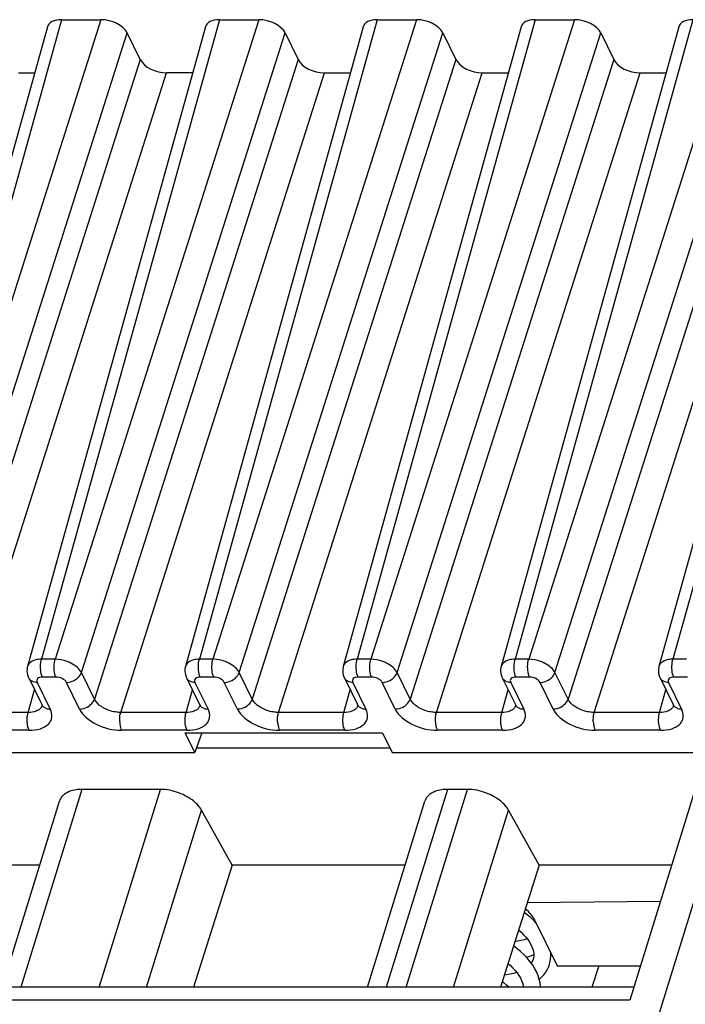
# Model space of a CAD drawing. Header units: millimetres. Extents: x 0 to 841, y 0 to 594.
# Tile 78 of 237: x 400 to 416, y 147 to 170. Entities that reach past the tile are written whole.
import ezdxf

# ---------------------------------------------------------------- set-up
doc = ezdxf.new("R2010")
doc.units = ezdxf.units.MM
doc.header["$LTSCALE"] = 46.255
doc.layers.get('0').update_dxf_attribs({"linetype": 'CONTINUOUS'})

msp = doc.modelspace()

# ---------------------------------------------------------------- linework, layer by layer
at = {"color": 9, "linetype": 'CONTINUOUS'}
for p, q in [((401.27295, 169.74045), (397.1233, 154.80576)), ((402.19415, 169.74045), (397.43983, 154.80576)), ((404.95719, 169.74045), (400.80754, 154.80576)), ((405.87839, 169.74045), (401.12407, 154.80576)), ((408.64143, 169.74045), (404.49178, 154.80576)), ((409.56264, 169.74045), (404.80832, 154.80576)), ((412.32568, 169.74045), (408.17603, 154.80576)), ((413.24688, 169.74045), (408.49256, 154.80576)), ((416.00992, 169.74045), (411.86027, 154.80576)), ((416.93112, 169.74045), (412.1768, 154.80576)), ((419.69417, 169.74045), (415.54452, 154.80576)), ((398.05279, 154.495), (402.80711, 169.42969)), ((401.73703, 154.495), (406.49135, 169.42969)), ((405.42127, 154.495), (410.17559, 169.42969)), ((409.10552, 154.495), (413.85984, 169.42969)), ((412.78976, 154.495), (417.54408, 169.42969)), ((403.11219, 168.80799), (398.35787, 153.8733)), ((406.79644, 168.80799), (402.04212, 153.8733)), ((410.48068, 168.80799), (405.72636, 153.8733)), ((414.16493, 168.80799), (409.41061, 153.8733)), ((417.84917, 168.80799), (413.09485, 153.8733)), ((398.97083, 153.56254), (403.72515, 168.49723)), ((402.65508, 153.56254), (407.4094, 168.49723)), ((406.33932, 153.56254), (411.09364, 168.49723)), ((410.02356, 153.56254), (414.77788, 168.49723)), ((413.70781, 153.56254), (418.46213, 168.49723)), ((401.12407, 154.80576), (400.80754, 154.80576)), ((404.80832, 154.80576), (404.49178, 154.80576)), ((408.49256, 154.80576), (408.17603, 154.80576)), ((412.1768, 154.80576), (411.86027, 154.80576)), ((415.86105, 154.80576), (415.54452, 154.80576)), ((401.14422, 154.38841), (400.82768, 154.38841)), ((402.04212, 153.8733), (401.73703, 154.495)), ((404.82846, 154.38841), (404.51193, 154.38841)), ((405.72636, 153.8733), (405.42127, 154.495)), ((408.51271, 154.38841), (408.19617, 154.38841)), ((409.41061, 153.8733), (409.10552, 154.495)), ((412.19695, 154.38841), (411.88041, 154.38841)), ((413.09485, 153.8733), (412.78976, 154.495)), ((415.8812, 154.38841), (415.56466, 154.38841)), ((400.4967, 153.56254), (400.64342, 154.09058)), ((400.7045, 154.26411), (401.00959, 153.6424)), ((401.69449, 153.6424), (401.3894, 154.26411)), ((404.18095, 153.56254), (404.32766, 154.09058)), ((404.38874, 154.26411), (404.69383, 153.6424)), ((405.37873, 153.6424), (405.07364, 154.26411)), ((407.86519, 153.56254), (408.01191, 154.09058)), ((408.07299, 154.26411), (408.37808, 153.6424)), ((409.06298, 153.6424), (408.75789, 154.26411)), ((411.54944, 153.56254), (411.69615, 154.09058)), ((411.75723, 154.26411), (412.06232, 153.6424)), ((412.74722, 153.6424), (412.44213, 154.26411)), ((415.23368, 153.56254), (415.3804, 154.09058)), ((415.44148, 154.26411), (415.74657, 153.6424)), ((400.4967, 153.56254), (398.97083, 153.56254)), ((404.18095, 153.56254), (402.65508, 153.56254)), ((407.86519, 153.56254), (406.33932, 153.56254)), ((411.54944, 153.56254), (410.02356, 153.56254)), ((415.23368, 153.56254), (413.70781, 153.56254)), ((400.51685, 153.14519), (398.99098, 153.14519)), ((404.20109, 153.14519), (402.67522, 153.14519)), ((407.88534, 153.14519), (406.35947, 153.14519)), ((411.56958, 153.14519), (410.04371, 153.14519)), ((415.25383, 153.14519), (413.72795, 153.14519)), ((400.76691, 99.74675), (417.10908, 152.63002)), ((401.75164, 151.76549), (400.32442, 147.147)), ((402.154, 147.147), (403.58122, 151.76549)), ((410.28066, 151.76549), (408.85344, 147.147)), ((409.31985, 147.147), (410.74707, 151.76549)), ((403.25902, 147.147), (404.53699, 151.28254)), ((410.42487, 147.147), (411.70285, 151.28254)), ((414.53839, 146.84429), (394.64318, 146.84429))]:
    msp.add_line(p, q, dxfattribs=at)
at = {"color": 7, "linetype": 'CONTINUOUS'}
for p, q in [((401.27295, 169.74045), (402.19415, 169.74045)), ((404.95719, 169.74045), (405.87839, 169.74045)), ((408.64143, 169.74045), (409.56264, 169.74045)), ((412.32568, 169.74045), (413.24688, 169.74045)), ((400.94648, 169.5728), (396.79642, 154.63666)), ((404.63072, 169.5728), (400.48067, 154.63666)), ((408.31497, 169.5728), (404.16491, 154.63666)), ((411.99921, 169.5728), (407.84916, 154.63666)), ((415.68345, 169.5728), (411.5334, 154.63666)), ((419.3677, 169.5728), (415.21764, 154.63666)), ((403.11219, 168.80799), (402.80711, 169.42969)), ((406.49135, 169.42969), (406.79644, 168.80799)), ((410.17559, 169.42969), (410.48068, 168.80799)), ((413.85984, 169.42969), (414.16493, 168.80799)), ((400.27117, 168.49723), (400.64763, 168.49723)), ((404.33187, 168.49723), (403.72515, 168.49723)), ((407.4094, 168.49723), (408.01612, 168.49723)), ((411.09364, 168.49723), (411.70036, 168.49723)), ((414.77788, 168.49723), (415.3846, 168.49723)), ((400.5078, 154.36694), (400.81289, 153.74524)), ((404.19205, 154.36694), (404.49713, 153.74524)), ((407.87629, 154.36694), (408.18138, 153.74524)), ((411.56053, 154.36694), (411.86562, 153.74524)), ((415.24478, 154.36694), (415.54987, 153.74524)), ((400.81327, 153.74448), (400.81289, 153.74524)), ((404.49751, 153.74448), (404.49713, 153.74524)), ((408.18175, 153.74448), (408.18138, 153.74524)), ((411.866, 153.74448), (411.86562, 153.74524)), ((415.55024, 153.74448), (415.54987, 153.74524)), ((404.38176, 152.63002), (404.15946, 153.08303)), ((404.15946, 153.08303), (408.76476, 153.08303)), ((404.54843, 153.08303), (404.38176, 152.63002)), ((408.76476, 153.08303), (408.98707, 152.63002)), ((404.42183, 152.73894), (408.93362, 152.73894)), ((396.21029, 152.63002), (404.38176, 152.63002)), ((408.98707, 152.63002), (417.34357, 152.63002)), ((416.32632, 152.63002), (414.53839, 146.84429)), ((403.58122, 151.76549), (401.75164, 151.76549)), ((410.74707, 151.76549), (410.28066, 151.76549)), ((399.8848, 147.147), (401.22778, 151.49291)), ((408.41382, 147.147), (409.75681, 151.49291)), ((405.25315, 149.9951), (404.53699, 151.28254)), ((412.419, 149.9951), (411.70285, 151.28254)), ((400.76493, 149.9951), (397.85474, 149.9951)), ((405.25315, 149.9951), (404.35508, 147.147)), ((409.29395, 149.9951), (405.25315, 149.9951)), ((412.419, 149.9951), (411.52093, 147.147)), ((415.51207, 149.9951), (412.419, 149.9951)), ((412.14353, 149.12149), (415.25349, 149.15834)), ((412.32449, 148.70438), (412.84311, 147.64755)), ((412.28146, 147.80241), (412.27261, 147.77706)), ((412.2889, 147.83191), (412.28049, 147.79929)), ((412.84311, 147.64755), (414.78662, 147.64755)), ((413.8129, 147.64755), (413.65356, 147.147)), ((414.63194, 147.147), (394.89695, 147.147))]:
    msp.add_line(p, q, dxfattribs=at)
for points in [[(400.48069, 154.63647), (400.4749, 154.61246), (400.46878, 154.56983), (400.46771, 154.52612), (400.47185, 154.48188), (400.48121, 154.43782), (400.49565, 154.39481), (400.50879, 154.36534)], [(404.16493, 154.63647), (404.15915, 154.61246), (404.15303, 154.56983), (404.15195, 154.52612), (404.15609, 154.48188), (404.16545, 154.43782), (404.17989, 154.39481), (404.19303, 154.36534)], [(407.84917, 154.63647), (407.84339, 154.61246), (407.83727, 154.56983), (407.8362, 154.52612), (407.84033, 154.48188), (407.8497, 154.43782), (407.86413, 154.39481), (407.87728, 154.36534)], [(411.53342, 154.63647), (411.52764, 154.61246), (411.52151, 154.56983), (411.52044, 154.52612), (411.52458, 154.48188), (411.53394, 154.43782), (411.54838, 154.39481), (411.56152, 154.36534)], [(415.21766, 154.63647), (415.21188, 154.61246), (415.20576, 154.56983), (415.20469, 154.52612), (415.20882, 154.48188), (415.21819, 154.43782), (415.23262, 154.39481), (415.24576, 154.36534)], [(400.81341, 153.74455), (400.81552, 153.74011), (400.81985, 153.72892), (400.8212, 153.72363), (400.82132, 153.72308)], [(404.49766, 153.74455), (404.49976, 153.74011), (404.50409, 153.72892), (404.50544, 153.72363), (404.50556, 153.72308)], [(408.1819, 153.74455), (408.18401, 153.74011), (408.18834, 153.72892), (408.18969, 153.72363), (408.18981, 153.72308)], [(411.86615, 153.74455), (411.86825, 153.74011), (411.87258, 153.72892), (411.87393, 153.72363), (411.87405, 153.72308)], [(415.55039, 153.74455), (415.5525, 153.74011), (415.55682, 153.72892), (415.55818, 153.72363), (415.5583, 153.72308)], [(412.21973, 148.77027), (412.13063, 148.8448), (412.07056, 148.89007)], [(412.35916, 148.63373), (412.30214, 148.69342), (412.21973, 148.77027)], [(411.94208, 148.48261), (412.00246, 148.42784), (412.05897, 148.37096), (412.10954, 148.31406), (412.15437, 148.25705), (412.19319, 148.20038), (412.22587, 148.1444), (412.25251, 148.08902), (412.27279, 148.03498), (412.28666, 147.98255), (412.29419, 147.93112), (412.29504, 147.88072), (412.2889, 147.83191)], [(412.45167, 147.147), (412.45144, 147.16439), (412.44208, 147.24567), (412.42437, 147.32782), (412.39837, 147.41035), (412.36405, 147.49314), (412.32156, 147.57567), (412.27103, 147.65766), (412.21249, 147.73896), (412.14606, 147.81927), (412.07172, 147.89849), (411.98974, 147.9762), (411.90094, 148.05158), (411.82456, 148.10993)], [(412.14238, 148.27229), (412.1412, 148.27186), (412.07286, 148.25163), (411.99954, 148.23443), (411.92145, 148.22045), (411.85682, 148.21223)], [(412.11573, 147.85159), (412.17707, 147.86608), (412.26567, 147.89234), (412.29467, 147.90287)], [(412.66268, 147.68126), (412.67315, 147.71846), (412.68776, 147.7928), (412.69463, 147.87023), (412.69331, 147.95075), (412.69298, 147.95349)], [(411.69609, 147.70251), (411.75326, 147.65128), (411.81095, 147.59392), (411.86283, 147.53625), (411.90903, 147.47814), (411.94931, 147.4199), (411.98327, 147.36208), (412.01067, 147.30517), (412.03126, 147.24995), (412.04511, 147.19668), (412.05207, 147.147)], [(412.27261, 147.77706), (412.25225, 147.7348), (412.23464, 147.70819)], [(412.42443, 147.32753), (412.47927, 147.37871), (412.53188, 147.43801), (412.57726, 147.5005), (412.6153, 147.56579), (412.64571, 147.63295), (412.66308, 147.68253)], [(411.90029, 147.48914), (411.89334, 147.48664), (411.82175, 147.46594), (411.74439, 147.44846), (411.66166, 147.43452), (411.60969, 147.4285)], [(411.71161, 147.147), (411.66574, 147.18922), (411.57988, 147.26009), (411.56102, 147.27413)]]:
    msp.add_lwpolyline(points, dxfattribs=at)
at = {"color": 9, "linetype": 'CONTINUOUS'}
for centre, radius, start, end in [((400.64861, 154.43514), 0.15627, 206.210623, 221.547049), ((404.33285, 154.43514), 0.15627, 206.210623, 221.547049), ((408.01709, 154.43514), 0.15627, 206.210623, 221.547049), ((411.70134, 154.43514), 0.15627, 206.210623, 221.547049), ((415.38558, 154.43514), 0.15627, 206.210623, 221.547049), ((400.64231, 153.78514), 0.18963, 315.32614, 323.316297), ((400.95369, 153.81344), 0.15628, 206.153777, 221.548332), ((404.32655, 153.78514), 0.18963, 315.32614, 323.316297), ((404.63793, 153.81344), 0.15628, 206.153777, 221.548332), ((408.0108, 153.78514), 0.18963, 315.32614, 323.316297), ((408.32218, 153.81344), 0.15628, 206.153777, 221.548332), ((411.69504, 153.78514), 0.18963, 315.32614, 323.316297), ((412.00642, 153.81344), 0.15628, 206.153777, 221.548332), ((415.37929, 153.78514), 0.18963, 315.32614, 323.316297), ((415.69067, 153.81344), 0.15628, 206.153777, 221.548332)]:
    msp.add_arc(centre, radius, start, end, dxfattribs=at)
at = {"color": 7, "linetype": 'CONTINUOUS'}
for centre, major_axis, ratio, start_param, end_param in [((401.42563, 169.4296), (0.47782, -0.14773), 0.57239492, 2.06604593, 3.15808391), ((402.34655, 169.4296), (0.47774, -0.14756), 0.57268648, 6.77810472, 8.34859646), ((405.10988, 169.4296), (0.47782, -0.14773), 0.57239492, 8.34923124, 9.44126921), ((406.0308, 169.4296), (0.47774, -0.14756), 0.57268648, 6.77810472, 8.34859646), ((408.79412, 169.4296), (0.47782, -0.14773), 0.57239492, 2.06604593, 3.15810279), ((409.71504, 169.4296), (0.47774, -0.14756), 0.57268648, 6.77810472, 8.34859646), ((412.47836, 169.4296), (0.47782, -0.14773), 0.57239492, 2.06604593, 3.15810279), ((413.39928, 169.4296), (0.47774, -0.14756), 0.57268648, 6.77810472, 8.34859646), ((416.16261, 169.4296), (0.47782, -0.14773), 0.57239492, 2.06604593, 3.15810279), ((403.57275, 168.80808), (0.47774, -0.14756), 0.57268648, -2.64667324, -1.0761815), ((407.25699, 168.80808), (0.47774, -0.14756), 0.57268648, -2.64667324, -1.0761815), ((410.94124, 168.80808), (0.47774, -0.14756), 0.57268648, -2.64667324, -1.0761815), ((414.62548, 168.80808), (0.47774, -0.14756), 0.57268648, -2.64667324, -1.0761815), ((411.40339, 148.70419), (0.95549, -0.29512), 0.57268648, 0.49491942, 0.94984144)]:
    msp.add_ellipse(centre, major_axis=major_axis, ratio=ratio, start_param=start_param, end_param=end_param, dxfattribs=at)
at = {"color": 9, "linetype": 'CONTINUOUS'}
for points, knots in [([(400.72981, 154.80028), (400.70885, 154.79741), (400.63608, 154.78332), (400.56375, 154.75084), (400.52613, 154.71303)], [0, 0, 0, 0, 0.28400048, 1, 1, 1, 1]), ([(400.78437, 154.58651), (400.78344, 154.60582), (400.78295, 154.67943), (400.79203, 154.75369), (400.80755, 154.80575)], [0, 0, 0, 0, 0.26249603, 1, 1, 1, 1]), ([(401.1009, 154.5865), (401.09997, 154.60582), (401.09948, 154.67944), (401.10855, 154.7537), (401.12407, 154.80576)], [0, 0, 0, 0, 0.2624969, 1, 1, 1, 1]), ([(401.49379, 154.71303), (401.46502, 154.72764), (401.34787, 154.77842), (401.21945, 154.8049), (401.12407, 154.80576)], [0, 0, 0, 0, 0.25275051, 1, 1, 1, 1]), ([(404.41406, 154.80028), (404.39309, 154.79741), (404.32032, 154.78332), (404.248, 154.75084), (404.21037, 154.71303)], [0, 0, 0, 0, 0.28400048, 1, 1, 1, 1]), ([(404.46862, 154.58651), (404.46768, 154.60582), (404.4672, 154.67943), (404.47627, 154.75369), (404.49179, 154.80575)], [0, 0, 0, 0, 0.26249603, 1, 1, 1, 1]), ([(404.78514, 154.5865), (404.78421, 154.60582), (404.78372, 154.67944), (404.7928, 154.7537), (404.80832, 154.80576)], [0, 0, 0, 0, 0.2624969, 1, 1, 1, 1]), ([(405.17803, 154.71303), (405.14927, 154.72764), (405.03212, 154.77842), (404.9037, 154.8049), (404.80832, 154.80576)], [0, 0, 0, 0, 0.25275051, 1, 1, 1, 1]), ([(408.0983, 154.80028), (408.07734, 154.79741), (408.00457, 154.78332), (407.93224, 154.75084), (407.89461, 154.71303)], [0, 0, 0, 0, 0.28400048, 1, 1, 1, 1]), ([(408.15286, 154.58651), (408.15193, 154.60582), (408.15144, 154.67943), (408.16051, 154.75369), (408.17603, 154.80575)], [0, 0, 0, 0, 0.26249603, 1, 1, 1, 1]), ([(408.46939, 154.5865), (408.46845, 154.60582), (408.46797, 154.67944), (408.47704, 154.7537), (408.49256, 154.80576)], [0, 0, 0, 0, 0.2624969, 1, 1, 1, 1]), ([(408.86228, 154.71303), (408.83351, 154.72764), (408.71636, 154.77842), (408.58794, 154.8049), (408.49256, 154.80576)], [0, 0, 0, 0, 0.25275051, 1, 1, 1, 1]), ([(411.78255, 154.80028), (411.76158, 154.79741), (411.68881, 154.78332), (411.61648, 154.75084), (411.57886, 154.71303)], [0, 0, 0, 0, 0.28400048, 1, 1, 1, 1]), ([(411.8371, 154.58651), (411.83617, 154.60582), (411.83569, 154.67943), (411.84476, 154.75369), (411.86028, 154.80575)], [0, 0, 0, 0, 0.26249603, 1, 1, 1, 1]), ([(412.15363, 154.5865), (412.1527, 154.60582), (412.15221, 154.67944), (412.16128, 154.7537), (412.1768, 154.80576)], [0, 0, 0, 0, 0.2624969, 1, 1, 1, 1]), ([(412.54652, 154.71303), (412.51776, 154.72764), (412.40061, 154.77842), (412.27218, 154.8049), (412.1768, 154.80576)], [0, 0, 0, 0, 0.25275051, 1, 1, 1, 1]), ([(415.46679, 154.80028), (415.44583, 154.79741), (415.37305, 154.78332), (415.30073, 154.75084), (415.2631, 154.71303)], [0, 0, 0, 0, 0.28400048, 1, 1, 1, 1]), ([(415.52135, 154.58651), (415.52042, 154.60582), (415.51993, 154.67943), (415.529, 154.75369), (415.54452, 154.80575)], [0, 0, 0, 0, 0.26249603, 1, 1, 1, 1]), ([(400.82769, 154.38841), (400.82128, 154.40147), (400.79678, 154.46496), (400.78694, 154.53327), (400.78437, 154.58651)], [0, 0, 0, 0, 0.21444232, 1, 1, 1, 1]), ([(401.14422, 154.38841), (401.13781, 154.40147), (401.11331, 154.46496), (401.10347, 154.53327), (401.1009, 154.5865)], [0, 0, 0, 0, 0.21444297, 1, 1, 1, 1]), ([(401.73701, 154.49501), (401.71464, 154.53994), (401.64012, 154.6252), (401.54722, 154.68588), (401.49379, 154.71303)], [0, 0, 0, 0, 0.45577713, 1, 1, 1, 1]), ([(404.51193, 154.38841), (404.50552, 154.40147), (404.48103, 154.46496), (404.47119, 154.53327), (404.46862, 154.58651)], [0, 0, 0, 0, 0.21444232, 1, 1, 1, 1]), ([(404.82846, 154.38841), (404.82205, 154.40147), (404.79756, 154.46496), (404.78771, 154.53327), (404.78514, 154.5865)], [0, 0, 0, 0, 0.21444297, 1, 1, 1, 1]), ([(405.42126, 154.49501), (405.39889, 154.53994), (405.32437, 154.6252), (405.23147, 154.68588), (405.17803, 154.71303)], [0, 0, 0, 0, 0.45577713, 1, 1, 1, 1]), ([(408.19617, 154.38841), (408.18976, 154.40147), (408.16527, 154.46496), (408.15543, 154.53327), (408.15286, 154.58651)], [0, 0, 0, 0, 0.21444232, 1, 1, 1, 1]), ([(408.51271, 154.38841), (408.5063, 154.40147), (408.4818, 154.46496), (408.47196, 154.53327), (408.46939, 154.5865)], [0, 0, 0, 0, 0.21444297, 1, 1, 1, 1]), ([(409.1055, 154.49501), (409.08313, 154.53994), (409.00861, 154.6252), (408.91571, 154.68588), (408.86228, 154.71303)], [0, 0, 0, 0, 0.45577713, 1, 1, 1, 1]), ([(411.88042, 154.38841), (411.87401, 154.40147), (411.84951, 154.46496), (411.83967, 154.53327), (411.8371, 154.58651)], [0, 0, 0, 0, 0.21444231, 1, 1, 1, 1]), ([(412.19695, 154.38841), (412.19054, 154.40147), (412.16604, 154.46496), (412.1562, 154.53327), (412.15363, 154.5865)], [0, 0, 0, 0, 0.21444297, 1, 1, 1, 1]), ([(412.78974, 154.49501), (412.76738, 154.53994), (412.69286, 154.6252), (412.59995, 154.68588), (412.54652, 154.71303)], [0, 0, 0, 0, 0.45577713, 1, 1, 1, 1]), ([(415.56466, 154.38841), (415.55825, 154.40147), (415.53376, 154.46496), (415.52392, 154.53327), (415.52135, 154.58651)], [0, 0, 0, 0, 0.21444232, 1, 1, 1, 1]), ([(400.7045, 154.26411), (400.68714, 154.26411), (400.62479, 154.2691), (400.56181, 154.29751), (400.53165, 154.33149)], [0, 0, 0, 0, 0.27643949, 1, 1, 1, 1]), ([(400.82768, 154.38841), (400.80552, 154.38845), (400.76521, 154.38372), (400.7139, 154.35813), (400.68895, 154.31128), (400.69738, 154.27862), (400.7045, 154.26411)], [0, 0, 0, 0, 0.31096243, 0.56244347, 0.77333499, 1, 1, 1, 1]), ([(401.3894, 154.26411), (401.3703, 154.30335), (401.28868, 154.36469), (401.19506, 154.38841), (401.14422, 154.38841)], [0, 0, 0, 0, 0.46190496, 1, 1, 1, 1]), ([(401.3894, 154.26411), (401.40769, 154.26411), (401.48312, 154.2708), (401.55622, 154.29983), (401.60389, 154.3315)], [0, 0, 0, 0, 0.24220058, 1, 1, 1, 1]), ([(401.60389, 154.3315), (401.61971, 154.342), (401.67567, 154.38539), (401.72075, 154.44566), (401.73701, 154.49501)], [0, 0, 0, 0, 0.26759048, 1, 1, 1, 1]), ([(404.38875, 154.26411), (404.37139, 154.26411), (404.30903, 154.2691), (404.24606, 154.29751), (404.2159, 154.33149)], [0, 0, 0, 0, 0.27643949, 1, 1, 1, 1]), ([(404.51193, 154.38841), (404.48976, 154.38845), (404.44945, 154.38372), (404.39814, 154.35813), (404.3732, 154.31128), (404.38163, 154.27862), (404.38874, 154.26411)], [0, 0, 0, 0, 0.31096243, 0.56244347, 0.77333499, 1, 1, 1, 1]), ([(405.07364, 154.26411), (405.05454, 154.30335), (404.97293, 154.36469), (404.87931, 154.38841), (404.82846, 154.38841)], [0, 0, 0, 0, 0.46190496, 1, 1, 1, 1]), ([(405.07364, 154.26411), (405.09194, 154.26411), (405.16736, 154.2708), (405.24046, 154.29983), (405.28814, 154.3315)], [0, 0, 0, 0, 0.24220058, 1, 1, 1, 1]), ([(405.28814, 154.3315), (405.30395, 154.342), (405.35991, 154.38539), (405.40499, 154.44566), (405.42125, 154.49501)], [0, 0, 0, 0, 0.26759048, 1, 1, 1, 1]), ([(408.07299, 154.26411), (408.05563, 154.26411), (407.99328, 154.2691), (407.9303, 154.29751), (407.90014, 154.33149)], [0, 0, 0, 0, 0.27643949, 1, 1, 1, 1]), ([(408.19617, 154.38841), (408.17401, 154.38845), (408.13369, 154.38372), (408.08238, 154.35813), (408.05744, 154.31128), (408.06587, 154.27862), (408.07299, 154.26411)], [0, 0, 0, 0, 0.31096243, 0.56244347, 0.77333499, 1, 1, 1, 1]), ([(408.75789, 154.26411), (408.73878, 154.30335), (408.65717, 154.36469), (408.56355, 154.38841), (408.51271, 154.38841)], [0, 0, 0, 0, 0.46190496, 1, 1, 1, 1]), ([(408.75789, 154.26411), (408.77618, 154.26411), (408.8516, 154.2708), (408.9247, 154.29983), (408.97238, 154.3315)], [0, 0, 0, 0, 0.24220058, 1, 1, 1, 1]), ([(408.97238, 154.3315), (408.98819, 154.342), (409.04415, 154.38539), (409.08924, 154.44566), (409.1055, 154.49501)], [0, 0, 0, 0, 0.26759048, 1, 1, 1, 1]), ([(411.75723, 154.26411), (411.73987, 154.26411), (411.67752, 154.2691), (411.61454, 154.29751), (411.58438, 154.33149)], [0, 0, 0, 0, 0.27643949, 1, 1, 1, 1]), ([(411.88041, 154.38841), (411.85825, 154.38845), (411.81794, 154.38372), (411.76663, 154.35813), (411.74169, 154.31128), (411.75011, 154.27862), (411.75723, 154.26411)], [0, 0, 0, 0, 0.31096243, 0.56244347, 0.77333499, 1, 1, 1, 1]), ([(412.44213, 154.26411), (412.42303, 154.30335), (412.34142, 154.36469), (412.2478, 154.38841), (412.19695, 154.38841)], [0, 0, 0, 0, 0.46190496, 1, 1, 1, 1]), ([(412.44213, 154.26411), (412.46043, 154.26411), (412.53585, 154.2708), (412.60895, 154.29983), (412.65662, 154.3315)], [0, 0, 0, 0, 0.24220058, 1, 1, 1, 1]), ([(412.65662, 154.3315), (412.67244, 154.342), (412.7284, 154.38539), (412.77348, 154.44566), (412.78974, 154.49501)], [0, 0, 0, 0, 0.26759048, 1, 1, 1, 1]), ([(415.44148, 154.26411), (415.42412, 154.26411), (415.36177, 154.2691), (415.29879, 154.29751), (415.26863, 154.33149)], [0, 0, 0, 0, 0.27643949, 1, 1, 1, 1]), ([(415.56466, 154.38841), (415.54249, 154.38845), (415.50218, 154.38372), (415.45087, 154.35813), (415.42593, 154.31128), (415.43436, 154.27862), (415.44148, 154.26411)], [0, 0, 0, 0, 0.31096243, 0.56244347, 0.77333499, 1, 1, 1, 1]), ([(401.90899, 153.70979), (401.9248, 153.72029), (401.98077, 153.76368), (402.02585, 153.82395), (402.04212, 153.8733)], [0, 0, 0, 0, 0.26759383, 1, 1, 1, 1]), ([(402.28426, 153.65183), (402.25656, 153.66585), (402.16181, 153.7213), (402.07642, 153.80183), (402.04212, 153.8733)], [0, 0, 0, 0, 0.28143403, 1, 1, 1, 1]), ([(405.59323, 153.70979), (405.60905, 153.72029), (405.66501, 153.76368), (405.7101, 153.82395), (405.72636, 153.8733)], [0, 0, 0, 0, 0.26759383, 1, 1, 1, 1]), ([(405.96851, 153.65183), (405.9408, 153.66585), (405.84606, 153.7213), (405.76067, 153.80183), (405.72636, 153.8733)], [0, 0, 0, 0, 0.28143403, 1, 1, 1, 1]), ([(409.27747, 153.70979), (409.29329, 153.72029), (409.34925, 153.76368), (409.39434, 153.82395), (409.41061, 153.8733)], [0, 0, 0, 0, 0.26759383, 1, 1, 1, 1]), ([(409.65275, 153.65183), (409.62505, 153.66585), (409.5303, 153.7213), (409.44491, 153.80183), (409.41061, 153.8733)], [0, 0, 0, 0, 0.28143403, 1, 1, 1, 1]), ([(412.96172, 153.70979), (412.97753, 153.72029), (413.0335, 153.76368), (413.07859, 153.82395), (413.09485, 153.8733)], [0, 0, 0, 0, 0.26759383, 1, 1, 1, 1]), ([(413.337, 153.65183), (413.30929, 153.66585), (413.21454, 153.7213), (413.12916, 153.80183), (413.09485, 153.8733)], [0, 0, 0, 0, 0.28143403, 1, 1, 1, 1]), ([(400.73275, 153.61712), (400.71735, 153.60772), (400.64369, 153.57219), (400.56003, 153.56197), (400.4967, 153.56254)], [0, 0, 0, 0, 0.2217642, 1, 1, 1, 1]), ([(400.51685, 153.14519), (400.60556, 153.14586), (400.76705, 153.16283), (400.94451, 153.25459), (401.02523, 153.36271), (401.06274, 153.48537), (401.03736, 153.58402), (401.00959, 153.6424)], [0, 0, 0, 0, 0.31021309, 0.56079249, 0.66929963, 0.77394289, 1, 1, 1, 1]), ([(400.83673, 153.70978), (400.85305, 153.6914), (400.88143, 153.67158), (400.91243, 153.65923), (400.92077, 153.65641)], [0, 0, 0, 0, 0.73628388, 1, 1, 1, 1]), ([(401.69449, 153.6424), (401.71278, 153.6424), (401.78821, 153.64909), (401.86131, 153.67812), (401.90899, 153.70979)], [0, 0, 0, 0, 0.24220118, 1, 1, 1, 1]), ([(401.69449, 153.6424), (401.77347, 153.48667), (402.09596, 153.2388), (402.47189, 153.14658), (402.67522, 153.14519)], [0, 0, 0, 0, 0.46200276, 1, 1, 1, 1]), ([(402.65507, 153.56253), (402.62403, 153.56221), (402.49632, 153.57024), (402.37059, 153.60814), (402.28426, 153.65182)], [0, 0, 0, 0, 0.24284898, 1, 1, 1, 1]), ([(404.417, 153.61712), (404.40159, 153.60772), (404.32793, 153.57219), (404.24427, 153.56197), (404.18095, 153.56254)], [0, 0, 0, 0, 0.2217642, 1, 1, 1, 1]), ([(404.20109, 153.14519), (404.28981, 153.14586), (404.45129, 153.16283), (404.62876, 153.25459), (404.70947, 153.36271), (404.74698, 153.48537), (404.72161, 153.58402), (404.69383, 153.6424)], [0, 0, 0, 0, 0.31021309, 0.56079249, 0.66929963, 0.77394289, 1, 1, 1, 1]), ([(404.52097, 153.70978), (404.53729, 153.6914), (404.56568, 153.67158), (404.59667, 153.65923), (404.60501, 153.65641)], [0, 0, 0, 0, 0.73628388, 1, 1, 1, 1]), ([(405.37873, 153.6424), (405.39703, 153.6424), (405.47245, 153.64909), (405.54555, 153.67812), (405.59323, 153.70979)], [0, 0, 0, 0, 0.24220118, 1, 1, 1, 1]), ([(405.37873, 153.6424), (405.45771, 153.48667), (405.7802, 153.2388), (406.15613, 153.14658), (406.35947, 153.14519)], [0, 0, 0, 0, 0.46200276, 1, 1, 1, 1]), ([(406.33931, 153.56253), (406.30828, 153.56221), (406.18056, 153.57024), (406.05484, 153.60814), (405.9685, 153.65182)], [0, 0, 0, 0, 0.24284898, 1, 1, 1, 1]), ([(408.10124, 153.61712), (408.08584, 153.60772), (408.01218, 153.57219), (407.92851, 153.56197), (407.86519, 153.56254)], [0, 0, 0, 0, 0.2217642, 1, 1, 1, 1]), ([(407.88534, 153.14519), (407.97405, 153.14586), (408.13553, 153.16283), (408.313, 153.25459), (408.39372, 153.36271), (408.43123, 153.48537), (408.40585, 153.58402), (408.37808, 153.6424)], [0, 0, 0, 0, 0.31021309, 0.56079249, 0.66929963, 0.77394289, 1, 1, 1, 1]), ([(408.20522, 153.70978), (408.22154, 153.6914), (408.24992, 153.67158), (408.28091, 153.65923), (408.28925, 153.65641)], [0, 0, 0, 0, 0.73628388, 1, 1, 1, 1]), ([(409.06298, 153.6424), (409.08127, 153.6424), (409.15669, 153.64909), (409.2298, 153.67812), (409.27747, 153.70979)], [0, 0, 0, 0, 0.24220118, 1, 1, 1, 1]), ([(409.06298, 153.6424), (409.14196, 153.48667), (409.46445, 153.2388), (409.84038, 153.14658), (410.04371, 153.14519)], [0, 0, 0, 0, 0.46200276, 1, 1, 1, 1]), ([(410.02355, 153.56253), (409.99252, 153.56221), (409.8648, 153.57024), (409.73908, 153.60814), (409.65274, 153.65182)], [0, 0, 0, 0, 0.24284898, 1, 1, 1, 1]), ([(411.78548, 153.61712), (411.77008, 153.60772), (411.69642, 153.57219), (411.61276, 153.56197), (411.54944, 153.56254)], [0, 0, 0, 0, 0.2217642, 1, 1, 1, 1]), ([(411.56958, 153.14519), (411.6583, 153.14586), (411.81978, 153.16283), (411.99725, 153.25459), (412.07796, 153.36271), (412.11547, 153.48537), (412.09009, 153.58402), (412.06232, 153.6424)], [0, 0, 0, 0, 0.31021309, 0.56079249, 0.66929963, 0.77394289, 1, 1, 1, 1]), ([(411.88946, 153.70978), (411.90578, 153.6914), (411.93417, 153.67158), (411.96516, 153.65923), (411.9735, 153.65641)], [0, 0, 0, 0, 0.73628388, 1, 1, 1, 1]), ([(412.74722, 153.6424), (412.76552, 153.6424), (412.84094, 153.64909), (412.91404, 153.67812), (412.96172, 153.70979)], [0, 0, 0, 0, 0.24220118, 1, 1, 1, 1]), ([(412.74722, 153.6424), (412.8262, 153.48667), (413.14869, 153.2388), (413.52462, 153.14658), (413.72795, 153.14519)], [0, 0, 0, 0, 0.46200276, 1, 1, 1, 1]), ([(413.7078, 153.56253), (413.67677, 153.56221), (413.54905, 153.57024), (413.42332, 153.60814), (413.33699, 153.65182)], [0, 0, 0, 0, 0.24284898, 1, 1, 1, 1]), ([(415.46973, 153.61712), (415.45433, 153.60772), (415.38067, 153.57219), (415.297, 153.56197), (415.23368, 153.56254)], [0, 0, 0, 0, 0.2217642, 1, 1, 1, 1]), ([(415.25383, 153.14519), (415.34254, 153.14586), (415.50402, 153.16283), (415.68149, 153.25459), (415.7622, 153.36271), (415.79972, 153.48537), (415.77434, 153.58402), (415.74657, 153.6424)], [0, 0, 0, 0, 0.31021309, 0.56079249, 0.66929963, 0.77394289, 1, 1, 1, 1]), ([(415.57371, 153.70978), (415.59002, 153.6914), (415.61841, 153.67158), (415.6494, 153.65923), (415.65774, 153.65641)], [0, 0, 0, 0, 0.73628388, 1, 1, 1, 1]), ([(400.47353, 153.34328), (400.4726, 153.3626), (400.47211, 153.43622), (400.48118, 153.51048), (400.4967, 153.56254)], [0, 0, 0, 0, 0.2624969, 1, 1, 1, 1]), ([(402.6319, 153.34328), (402.63097, 153.3626), (402.63048, 153.43622), (402.63955, 153.51048), (402.65507, 153.56255)], [0, 0, 0, 0, 0.26249474, 1, 1, 1, 1]), ([(404.15778, 153.34328), (404.15684, 153.3626), (404.15636, 153.43622), (404.16543, 153.51048), (404.18095, 153.56254)], [0, 0, 0, 0, 0.2624969, 1, 1, 1, 1]), ([(406.31614, 153.34328), (406.31521, 153.3626), (406.31472, 153.43622), (406.3238, 153.51048), (406.33932, 153.56255)], [0, 0, 0, 0, 0.26249474, 1, 1, 1, 1]), ([(407.84202, 153.34328), (407.84109, 153.3626), (407.8406, 153.43622), (407.84967, 153.51048), (407.86519, 153.56254)], [0, 0, 0, 0, 0.2624969, 1, 1, 1, 1]), ([(410.00039, 153.34328), (409.99946, 153.3626), (409.99897, 153.43622), (410.00804, 153.51048), (410.02356, 153.56255)], [0, 0, 0, 0, 0.26249474, 1, 1, 1, 1]), ([(411.52626, 153.34328), (411.52533, 153.3626), (411.52484, 153.43622), (411.53392, 153.51048), (411.54944, 153.56254)], [0, 0, 0, 0, 0.2624969, 1, 1, 1, 1]), ([(413.68463, 153.34328), (413.6837, 153.3626), (413.68321, 153.43622), (413.69228, 153.51048), (413.7078, 153.56255)], [0, 0, 0, 0, 0.26249474, 1, 1, 1, 1]), ([(415.21051, 153.34328), (415.20957, 153.3626), (415.20909, 153.43622), (415.21816, 153.51048), (415.23368, 153.56254)], [0, 0, 0, 0, 0.2624969, 1, 1, 1, 1]), ([(400.51685, 153.14519), (400.51044, 153.15825), (400.48594, 153.22174), (400.4761, 153.29005), (400.47353, 153.34328)], [0, 0, 0, 0, 0.21444277, 1, 1, 1, 1]), ([(402.6319, 153.34328), (402.63281, 153.32437), (402.63893, 153.257), (402.65369, 153.18906), (402.67522, 153.14519)], [0, 0, 0, 0, 0.27926886, 1, 1, 1, 1]), ([(404.18034, 153.2003), (404.1772, 153.2111), (404.16546, 153.25799), (404.15956, 153.30626), (404.15778, 153.34328)], [0, 0, 0, 0, 0.23282417, 1, 1, 1, 1]), ([(404.20109, 153.14519), (404.19908, 153.14929), (404.19093, 153.16716), (404.18454, 153.18582), (404.18034, 153.2003)], [0, 0, 0, 0, 0.23222183, 1, 1, 1, 1]), ([(406.31614, 153.34328), (406.31706, 153.32437), (406.32317, 153.257), (406.33794, 153.18906), (406.35947, 153.14519)], [0, 0, 0, 0, 0.27926886, 1, 1, 1, 1]), ([(407.88534, 153.14519), (407.87893, 153.15825), (407.85443, 153.22174), (407.84459, 153.29005), (407.84202, 153.34328)], [0, 0, 0, 0, 0.21444277, 1, 1, 1, 1]), ([(410.00039, 153.34328), (410.0013, 153.32437), (410.00741, 153.257), (410.02218, 153.18906), (410.04371, 153.14519)], [0, 0, 0, 0, 0.27926886, 1, 1, 1, 1]), ([(411.56958, 153.14519), (411.56317, 153.15825), (411.53868, 153.22174), (411.52883, 153.29005), (411.52626, 153.34328)], [0, 0, 0, 0, 0.21444277, 1, 1, 1, 1]), ([(413.68463, 153.34328), (413.68554, 153.32437), (413.69166, 153.257), (413.70642, 153.18906), (413.72795, 153.14519)], [0, 0, 0, 0, 0.27926886, 1, 1, 1, 1]), ([(415.25383, 153.14519), (415.24742, 153.15825), (415.22292, 153.22174), (415.21308, 153.29005), (415.21051, 153.34328)], [0, 0, 0, 0, 0.21444277, 1, 1, 1, 1])]:
    msp.add_open_spline(points, degree=3, knots=knots, dxfattribs=at)
for points in [[(400.80755, 154.80575), (400.78157, 154.80556), (400.75555, 154.80381), (400.72981, 154.80028)], [(404.49179, 154.80575), (404.46582, 154.80556), (404.43979, 154.80381), (404.41406, 154.80028)], [(408.17604, 154.80575), (408.15006, 154.80556), (408.12404, 154.80381), (408.0983, 154.80028)], [(411.86028, 154.80575), (411.8343, 154.80556), (411.80828, 154.80381), (411.78255, 154.80028)], [(415.54452, 154.80575), (415.51855, 154.80556), (415.49252, 154.80381), (415.46679, 154.80028)], [(400.52612, 154.71303), (400.50523, 154.69203), (400.48868, 154.66517), (400.48074, 154.63664)], [(404.21037, 154.71303), (404.18948, 154.69203), (404.17293, 154.66517), (404.16498, 154.63664)], [(407.89461, 154.71303), (407.87372, 154.69203), (407.85717, 154.66517), (407.84922, 154.63664)], [(411.57886, 154.71303), (411.55797, 154.69203), (411.54141, 154.66517), (411.53347, 154.63664)], [(415.2631, 154.71303), (415.24221, 154.69203), (415.22566, 154.66517), (415.21771, 154.63664)], [(400.75654, 153.63354), (400.74895, 153.62761), (400.74098, 153.62214), (400.73275, 153.61712)], [(400.77716, 153.65183), (400.77071, 153.64529), (400.76378, 153.63919), (400.75654, 153.63354)], [(400.82184, 153.72704), (400.81616, 153.70729), (400.80664, 153.68834), (400.79438, 153.67185)], [(400.92077, 153.65641), (400.94916, 153.64681), (400.97962, 153.6424), (401.00959, 153.6424)], [(404.44079, 153.63354), (404.43319, 153.62761), (404.42522, 153.62214), (404.417, 153.61712)], [(404.46141, 153.65183), (404.45495, 153.64529), (404.44803, 153.63919), (404.44079, 153.63354)], [(404.50608, 153.72704), (404.5004, 153.70729), (404.49088, 153.68834), (404.47862, 153.67185)], [(404.60501, 153.65641), (404.63341, 153.64681), (404.66386, 153.6424), (404.69383, 153.6424)], [(408.12503, 153.63354), (408.11744, 153.62761), (408.10946, 153.62214), (408.10124, 153.61712)], [(408.14565, 153.65183), (408.1392, 153.64529), (408.13227, 153.63919), (408.12503, 153.63354)], [(408.19033, 153.72704), (408.18465, 153.70729), (408.17512, 153.68834), (408.16287, 153.67185)], [(408.28925, 153.65641), (408.31765, 153.64681), (408.3481, 153.6424), (408.37808, 153.6424)], [(411.80927, 153.63354), (411.80168, 153.62761), (411.79371, 153.62214), (411.78548, 153.61712)], [(411.82989, 153.65183), (411.82344, 153.64529), (411.81652, 153.63919), (411.80927, 153.63354)], [(411.87457, 153.72704), (411.86889, 153.70729), (411.85937, 153.68834), (411.84711, 153.67185)], [(411.9735, 153.65641), (412.00189, 153.64681), (412.03235, 153.6424), (412.06232, 153.6424)], [(415.49352, 153.63354), (415.48592, 153.62761), (415.47795, 153.62214), (415.46973, 153.61712)], [(415.51414, 153.65183), (415.50768, 153.64529), (415.50076, 153.63919), (415.49352, 153.63354)], [(415.55881, 153.72704), (415.55314, 153.70729), (415.54361, 153.68834), (415.53136, 153.67185)], [(415.65774, 153.65641), (415.68614, 153.64681), (415.71659, 153.6424), (415.74657, 153.6424)]]:
    msp.add_open_spline(points, degree=3, dxfattribs=at)
at = {"color": 7, "linetype": 'CONTINUOUS'}
for points, knots in [([(401.75164, 151.76549), (401.70712, 151.76549), (401.55326, 151.75596), (401.39357, 151.70182), (401.31285, 151.62602)], [0, 0, 0, 0, 0.28674265, 1, 1, 1, 1]), ([(404.14749, 151.62602), (404.10323, 151.64839), (403.92396, 151.72606), (403.72697, 151.76549), (403.58122, 151.76549)], [0, 0, 0, 0, 0.25386908, 1, 1, 1, 1]), ([(410.28066, 151.76549), (410.23615, 151.76549), (410.08228, 151.75596), (409.9226, 151.70182), (409.84187, 151.62602)], [0, 0, 0, 0, 0.28674265, 1, 1, 1, 1]), ([(411.31335, 151.62602), (411.26909, 151.64839), (411.08981, 151.72606), (410.89282, 151.76549), (410.74707, 151.76549)], [0, 0, 0, 0, 0.25386908, 1, 1, 1, 1]), ([(401.31285, 151.62602), (401.30282, 151.6166), (401.26628, 151.57821), (401.23934, 151.5304), (401.22775, 151.49293)], [0, 0, 0, 0, 0.2596683, 1, 1, 1, 1]), ([(404.53699, 151.28254), (404.5181, 151.31651), (404.41687, 151.45993), (404.26861, 151.56482), (404.14749, 151.62602)], [0, 0, 0, 0, 0.22267824, 1, 1, 1, 1]), ([(409.84187, 151.62602), (409.83184, 151.6166), (409.7953, 151.57821), (409.76836, 151.5304), (409.75677, 151.49293)], [0, 0, 0, 0, 0.2596683, 1, 1, 1, 1]), ([(411.70285, 151.28254), (411.68395, 151.31651), (411.58272, 151.45993), (411.43446, 151.56482), (411.31335, 151.62602)], [0, 0, 0, 0, 0.22267824, 1, 1, 1, 1])]:
    msp.add_open_spline(points, degree=3, knots=knots, dxfattribs=at)

doc.saveas('drawing.dxf')
